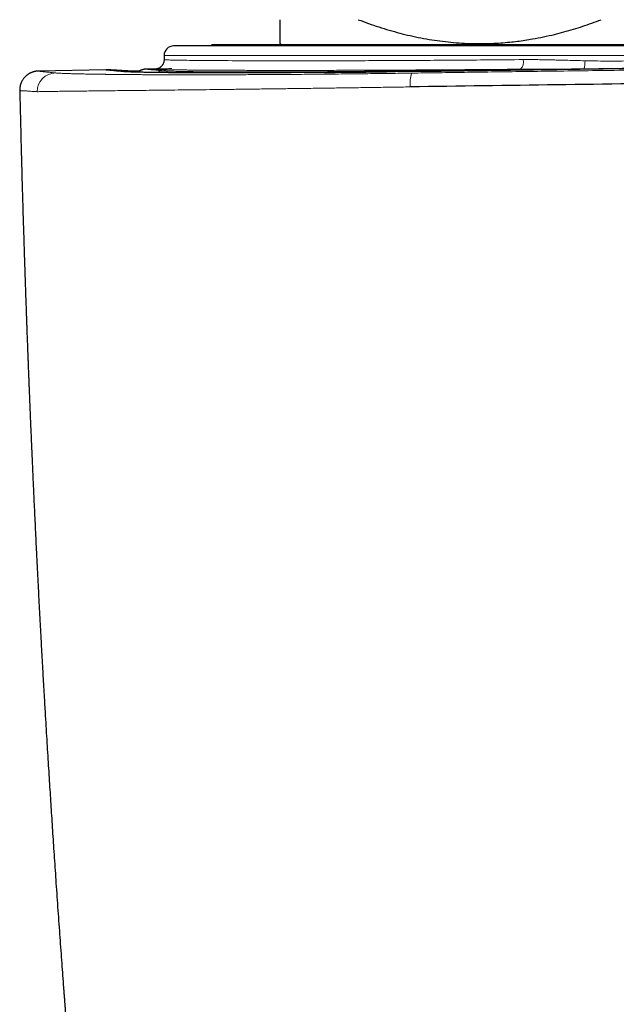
# Model space of a CAD drawing. Header units: millimetres. Extents: x 8 to 864, y 12 to 475.
# Tile 8 of 54: x 351 to 370, y 254 to 285. Entities that reach past the tile are written whole.
import ezdxf

# ---------------------------------------------------------------- set-up
doc = ezdxf.new("R2010")
doc.units = ezdxf.units.MM

msp = doc.modelspace()

# ---------------------------------------------------------------- linework, layer by layer
at = {"color": 7, "linetype": 'Continuous', "lineweight": 30}
for p, q in [((357.504, 283.735), (357.504, 283.685)), ((357.504, 283.735), (357.504, 283.685)), ((357.504, 283.735), (386.504, 283.735)), ((359.647, 283.758), (359.67, 283.735)), ((356.004, 283.385), (356.004, 283.255)), ((356.015, 283.255), (356.015, 283.255)), ((354.174, 282.936), (352.077, 282.897)), ((352.077, 282.898), (352.078, 282.898)), ((354.175, 282.937), (354.174, 282.937)), ((354.184, 282.937), (354.178, 282.937)), ((355.783, 282.966), (355.471, 282.96)), ((363.967, 282.888), (363.688, 282.884)), ((351.48, 282.283), (351.48, 282.283))]:
    msp.add_line(p, q, dxfattribs=at)
at = {"color": 8, "linetype": 'Continuous', "lineweight": 0}
for p, q in [((375.943, 283.385), (356.004, 283.385)), ((354.72, 282.881), (354.698, 282.881)), ((367.176, 282.956), (364.096, 282.912))]:
    msp.add_line(p, q, dxfattribs=at)
at = {"color": 7, "linetype": 'Continuous', "lineweight": 30, "flags": 128}
msp.add_lwpolyline([(359.283, 283.708), (359.404, 283.708), (359.59, 283.708), (359.784, 283.708), (359.986, 283.708), (360.197, 283.708), (360.416, 283.708), (360.643, 283.708), (360.878, 283.708), (361.121, 283.708), (361.371, 283.708), (361.629, 283.708), (361.894, 283.708), (362.166, 283.708), (362.445, 283.708), (362.73, 283.708), (363.022, 283.708), (363.32, 283.708), (363.624, 283.708), (363.934, 283.708), (364.25, 283.708), (364.571, 283.708), (364.897, 283.708), (365.228, 283.708), (365.564, 283.708), (365.905, 283.708), (366.249, 283.708), (366.598, 283.708), (366.951, 283.708), (367.307, 283.708), (367.666, 283.708), (368.029, 283.708), (368.394, 283.708), (368.762, 283.708), (369.132, 283.708), (369.505, 283.708), (369.879, 283.708), (370.254, 283.708)], dxfattribs=at)
at = {"color": 7, "linetype": 'Continuous', "lineweight": 30}
msp.add_arc((356.304, 283.385), 0.3, 90, 179.9962, dxfattribs=at)
at = {"color": 8, "linetype": 'Continuous', "lineweight": 0}
for centre, radius, start, end in [((366.931, 283.187), 0.337, 316.7841, 11.8649), ((368.177, 283.214), 1.021, 345.5878, 0.3455), ((352.62, 282.239), 0.599, 91.3091, 178.9391), ((354.757, 282.707), 0.198, 56.9636, 86.3041), ((355.995, 282.409), 0.495, 91.122, 116.6643), ((364.824, 282.494), 1.109, 162.2302, 184.8203), ((364.117, 282.884), 0.0349, 127.9235, 170.8396)]:
    msp.add_arc(centre, radius, start, end, dxfattribs=at)
at = {"color": 7, "linetype": 'Continuous', "lineweight": 30}
for points, knots in [([(359.647, 283.759), (359.647, 283.759), (359.647, 283.758), (359.647, 283.768), (359.647, 283.787), (359.647, 283.817), (359.647, 283.853), (359.647, 283.888), (359.647, 283.929), (359.647, 283.977), (359.647, 284.032), (359.647, 284.091), (359.647, 284.17), (359.647, 284.275), (359.647, 284.387), (359.647, 284.468), (359.647, 284.508)], [0, 0, 0, 0, 0.042269, 0.116817, 0.193966, 0.276913, 0.35993, 0.406179, 0.452429, 0.545014, 0.592247, 0.63948, 0.734024, 0.823663, 0.91336, 1, 1, 1, 1]), ([(362.091, 284.508), (362.198, 284.468), (362.412, 284.388), (362.735, 284.279), (363.061, 284.178), (363.388, 284.087), (363.72, 284.006), (364.055, 283.936), (364.395, 283.876), (364.736, 283.828), (365.077, 283.792), (365.4, 283.769), (365.704, 283.758), (365.988, 283.757), (366.272, 283.764), (366.556, 283.78), (366.825, 283.802), (367.078, 283.831), (367.316, 283.864), (367.589, 283.908), (367.899, 283.968), (368.228, 284.043), (368.539, 284.123), (368.833, 284.208), (369.125, 284.3), (369.415, 284.4), (369.607, 284.472), (369.703, 284.508)], [0, 0, 0, 0, 0.043431, 0.086882, 0.130338, 0.173784, 0.217209, 0.261443, 0.305707, 0.349979, 0.394238, 0.438468, 0.475099, 0.511748, 0.548404, 0.585054, 0.621685, 0.652545, 0.683409, 0.714269, 0.759559, 0.804849, 0.843868, 0.882901, 0.921941, 0.960978, 1, 1, 1, 1]), ([(372.004, 283.685), (371.884, 283.685), (371.643, 283.685), (371.283, 283.685), (370.923, 283.685), (370.564, 283.685), (370.232, 283.685), (369.926, 283.685), (369.645, 283.685), (369.364, 283.685), (369.078, 283.685), (368.74, 283.685), (368.351, 283.685), (367.919, 283.685), (367.49, 283.685), (367.064, 283.685), (366.642, 283.685), (366.284, 283.685), (365.989, 283.685), (365.755, 283.685), (365.523, 283.685), (365.292, 283.685), (365.064, 283.685), (364.838, 283.685), (364.585, 283.685), (364.307, 283.685), (364.005, 283.685), (363.707, 283.685), (363.425, 283.685), (363.16, 283.685), (362.912, 283.685), (362.667, 283.685), (362.425, 283.685), (362.188, 283.685), (361.94, 283.685), (361.683, 283.685), (361.417, 283.685), (361.157, 283.685), (360.89, 283.685), (360.618, 283.685), (360.343, 283.685), (360.075, 283.685), (359.816, 283.685), (359.565, 283.685), (359.323, 283.685), (359.088, 283.685), (358.882, 283.685), (358.702, 283.685), (358.547, 283.685), (358.397, 283.685), (358.252, 283.685), (358.111, 283.685), (357.968, 283.685), (357.823, 283.685), (357.677, 283.685), (357.537, 283.685), (357.419, 283.685), (357.319, 283.685), (357.236, 283.685), (357.157, 283.685), (357.081, 283.685), (357.009, 283.685), (356.94, 283.685), (356.874, 283.685), (356.807, 283.685), (356.739, 283.685), (356.672, 283.685), (356.61, 283.685), (356.555, 283.685), (356.498, 283.685), (356.443, 283.685), (356.392, 283.685), (356.353, 283.685), (356.325, 283.685), (356.307, 283.685), (356.305, 283.685), (356.304, 283.685)], [0, 0, 0, 0, 0.0146416, 0.0292596, 0.0438615, 0.0584551, 0.0730482, 0.0845189, 0.0959977, 0.1074885, 0.1191467, 0.1313448, 0.1494644, 0.1675588, 0.1856427, 0.2037308, 0.2218378, 0.2399783, 0.2502999, 0.2606069, 0.2709018, 0.2811874, 0.2914664, 0.3017414, 0.3120153, 0.3261446, 0.3402838, 0.3544398, 0.3686196, 0.3809177, 0.3931951, 0.4054565, 0.4177064, 0.4299493, 0.4421898, 0.4566191, 0.471059, 0.4855169, 0.5000001, 0.5164656, 0.532897, 0.549305, 0.5657006, 0.5820949, 0.5984989, 0.6149234, 0.6313794, 0.6434197, 0.6554407, 0.6674465, 0.6794415, 0.6914299, 0.703416, 0.7175454, 0.7316846, 0.7458406, 0.7600204, 0.7697287, 0.7794245, 0.78911, 0.7987873, 0.8084588, 0.8181267, 0.8277932, 0.8374605, 0.8496184, 0.8617857, 0.8739669, 0.8860158, 0.8975204, 0.9146129, 0.9316839, 0.9487458, 0.9658109, 0.9828915, 1, 1, 1, 1]), ([(363.966, 282.888), (365.898, 282.915), (369.761, 282.97), (375.561, 283.045), (381.364, 283.115), (387.17, 283.178), (392.979, 283.236), (398.791, 283.287), (404.605, 283.333), (410.188, 283.371), (415.54, 283.403), (420.66, 283.429), (425.782, 283.45), (430.699, 283.466), (435.412, 283.477), (439.739, 283.484), (443.146, 283.487), (445.307, 283.488), (446.257, 283.488), (446.641, 283.488), (446.783, 283.488), (446.827, 283.488), (446.871, 283.488), (446.916, 283.488), (446.96, 283.488), (447.121, 283.488), (447.414, 283.488), (447.854, 283.488), (448.338, 283.488), (448.867, 283.488), (449.435, 283.487), (450.044, 283.487), (450.692, 283.487), (451.383, 283.486), (452.106, 283.486), (452.859, 283.485), (453.641, 283.484), (454.462, 283.483), (455.323, 283.482), (456.217, 283.48), (457.144, 283.479), (458.103, 283.477), (459.101, 283.475), (460.143, 283.473), (461.231, 283.47), (462.366, 283.467), (463.54, 283.464), (464.753, 283.46), (466.006, 283.456), (467.298, 283.452), (468.629, 283.447), (469.999, 283.442), (471.409, 283.436), (472.858, 283.43), (474.347, 283.423), (475.874, 283.415), (477.441, 283.407), (479.062, 283.398), (480.738, 283.389), (482.469, 283.378), (484.034, 283.368), (485.426, 283.359), (486.587, 283.351), (487.398, 283.345), (487.853, 283.342), (487.995, 283.341), (488.138, 283.34), (488.281, 283.339), (488.425, 283.338), (489.182, 283.333), (490.54, 283.323), (492.486, 283.307), (494.393, 283.292), (496.262, 283.276), (498.081, 283.26), (499.852, 283.244), (501.576, 283.228), (503.262, 283.212), (504.921, 283.195), (506.554, 283.178), (508.16, 283.161), (509.728, 283.145), (511.256, 283.128), (512.746, 283.111), (514.198, 283.094), (515.611, 283.077), (516.986, 283.06), (518.322, 283.044), (519.619, 283.027), (520.878, 283.011), (522.099, 282.995), (523.281, 282.98), (524.461, 282.964), (525.636, 282.948), (526.803, 282.932), (527.924, 282.916), (528.999, 282.9), (529.699, 282.89), (530.042, 282.885)], [0, 0, 0, 0, 0.035002, 0.070004, 0.105006, 0.140008, 0.175009, 0.21001, 0.245011, 0.280011, 0.310811, 0.34161, 0.372409, 0.403207, 0.43031, 0.457412, 0.481261, 0.491755, 0.496372, 0.498403, 0.498669, 0.498935, 0.499201, 0.499467, 0.499733, 0.5, 0.502377, 0.505021, 0.507931, 0.511107, 0.51455, 0.51819, 0.522087, 0.526241, 0.530652, 0.535118, 0.53982, 0.544757, 0.54993, 0.555338, 0.56088, 0.566649, 0.572645, 0.578868, 0.585453, 0.592275, 0.599333, 0.606628, 0.614159, 0.621928, 0.629933, 0.638174, 0.646653, 0.655368, 0.66432, 0.673508, 0.682933, 0.692595, 0.702761, 0.713176, 0.723841, 0.731016, 0.7383, 0.7448, 0.745657, 0.746516, 0.747376, 0.748238, 0.749101, 0.749966, 0.761909, 0.773622, 0.785105, 0.796358, 0.80738, 0.817982, 0.828362, 0.83852, 0.848455, 0.858365, 0.868044, 0.877491, 0.886707, 0.895692, 0.904446, 0.912969, 0.92126, 0.929321, 0.93715, 0.944748, 0.952115, 0.959251, 0.966156, 0.973484, 0.980532, 0.987301, 0.99379, 1, 1, 1, 1]), ([(530.038, 282.882), (529.956, 282.883), (529.796, 282.885), (529.562, 282.889), (529.339, 282.892), (529.127, 282.895), (528.926, 282.898), (528.737, 282.901), (528.563, 282.903), (528.405, 282.905), (528.261, 282.907), (528.127, 282.909), (528.002, 282.911), (527.886, 282.913), (527.742, 282.915), (527.566, 282.917), (527.354, 282.92), (527.14, 282.923), (526.923, 282.926), (526.613, 282.931), (526.21, 282.936), (525.715, 282.943), (525.219, 282.95), (524.298, 282.963), (522.953, 282.981), (520.717, 283.01), (518.018, 283.044), (514.966, 283.081), (512.026, 283.116), (509.199, 283.147), (506.371, 283.177), (503.523, 283.206), (500.655, 283.234), (497.768, 283.26), (494.88, 283.285), (491.991, 283.308), (489.101, 283.33), (486.211, 283.351), (483.321, 283.37), (480.43, 283.388), (477.539, 283.404), (474.648, 283.418), (471.756, 283.432), (468.864, 283.443), (465.971, 283.454), (462.982, 283.463), (459.896, 283.471), (456.714, 283.477), (453.532, 283.482), (450.349, 283.484), (447.265, 283.485), (444.28, 283.485), (441.393, 283.483), (438.506, 283.479), (435.619, 283.474), (432.75, 283.468), (429.897, 283.46), (427.063, 283.451), (424.228, 283.44), (421.375, 283.428), (418.502, 283.415), (415.611, 283.4), (412.72, 283.383), (409.829, 283.365), (406.939, 283.346), (404.049, 283.325), (401.16, 283.303), (398.271, 283.279), (395.383, 283.254), (392.496, 283.227), (389.609, 283.199), (386.723, 283.169), (383.837, 283.138), (380.927, 283.105), (377.992, 283.071), (375.032, 283.034), (372.408, 283.001), (370.12, 282.97), (368.714, 282.951), (367.858, 282.939), (367.557, 282.935), (367.328, 282.932), (367.17, 282.93), (367.077, 282.929), (366.983, 282.927), (366.884, 282.926), (366.777, 282.924), (366.659, 282.923), (366.529, 282.921), (366.388, 282.919), (366.236, 282.917), (366.073, 282.914), (365.899, 282.912), (365.713, 282.909), (365.516, 282.907), (365.315, 282.904), (365.109, 282.901), (364.899, 282.898), (364.68, 282.895), (364.452, 282.891), (364.214, 282.888), (364.053, 282.886), (363.97, 282.884)], [0, 0, 0, 0, 0.001483, 0.002899, 0.004246, 0.005525, 0.006737, 0.00788, 0.008956, 0.009882, 0.010751, 0.011563, 0.012318, 0.013016, 0.013657, 0.014928, 0.016208, 0.017502, 0.018809, 0.020129, 0.023116, 0.02611, 0.029103, 0.032097, 0.042788, 0.053479, 0.07257, 0.091662, 0.108708, 0.125754, 0.142799, 0.159845, 0.177239, 0.194633, 0.212026, 0.22942, 0.246814, 0.264208, 0.281601, 0.298995, 0.316389, 0.333782, 0.351176, 0.36857, 0.385964, 0.403357, 0.422491, 0.441624, 0.460757, 0.47989, 0.499023, 0.516379, 0.533735, 0.55109, 0.568446, 0.585802, 0.602848, 0.619894, 0.63694, 0.653986, 0.67138, 0.688773, 0.706167, 0.723561, 0.740955, 0.758348, 0.775742, 0.793136, 0.81053, 0.827924, 0.845317, 0.862711, 0.880105, 0.897499, 0.915356, 0.933214, 0.951072, 0.962858, 0.974644, 0.976541, 0.978362, 0.980107, 0.980678, 0.98124, 0.981794, 0.982375, 0.983023, 0.983739, 0.984522, 0.985373, 0.986291, 0.987277, 0.988329, 0.98945, 0.990637, 0.991892, 0.993102, 0.994368, 0.995691, 0.997071, 0.998507, 1, 1, 1, 1]), ([(356.005, 283.255), (356.004, 283.24), (356.003, 283.211), (355.993, 283.17), (355.98, 283.135), (355.965, 283.104), (355.949, 283.08), (355.932, 283.058), (355.913, 283.039), (355.894, 283.022), (355.879, 283.01), (355.861, 282.998), (355.839, 282.986), (355.817, 282.977), (355.802, 282.971), (355.794, 282.969), (355.79, 282.968), (355.786, 282.967), (355.782, 282.965), (355.777, 282.964), (355.773, 282.963), (355.769, 282.962), (355.765, 282.962), (355.763, 282.961), (355.762, 282.961), (355.762, 282.961), (355.762, 282.961)], [0, 0, 0, 0, 0.047614, 0.092275, 0.133139, 0.169556, 0.201083, 0.227549, 0.261704, 0.290806, 0.315168, 0.336311, 0.385805, 0.425693, 0.456496, 0.474174, 0.493733, 0.51953, 0.551624, 0.600837, 0.660051, 0.729295, 0.805328, 0.884759, 0.993932, 1, 1, 1, 1]), ([(352.077, 282.898), (352.069, 282.897), (352.053, 282.897), (352.03, 282.895), (352.007, 282.893), (351.985, 282.89), (351.964, 282.886), (351.944, 282.882), (351.925, 282.877), (351.907, 282.872), (351.89, 282.866), (351.874, 282.861), (351.859, 282.855), (351.846, 282.85), (351.834, 282.845), (351.825, 282.841), (351.813, 282.835), (351.798, 282.827), (351.779, 282.817), (351.758, 282.804), (351.736, 282.789), (351.714, 282.774), (351.695, 282.758), (351.675, 282.742), (351.654, 282.721), (351.629, 282.695), (351.601, 282.662), (351.573, 282.622), (351.547, 282.578), (351.524, 282.529), (351.504, 282.475), (351.489, 282.414), (351.479, 282.35), (351.479, 282.305), (351.479, 282.283)], [0, 0, 0, 0, 0.0753539, 0.1458859, 0.2115939, 0.2724767, 0.3285336, 0.3797653, 0.4261742, 0.4677648, 0.5045455, 0.5365299, 0.5637412, 0.5862195, 0.6000167, 0.6112509, 0.6204365, 0.6329322, 0.6465958, 0.6634474, 0.6804006, 0.696238, 0.7109793, 0.7246548, 0.7399573, 0.7594134, 0.7830153, 0.8106849, 0.8367349, 0.8653399, 0.8962821, 0.9292786, 0.9639841, 1, 1, 1, 1]), ([(354.778, 282.904), (354.766, 282.904), (354.742, 282.906), (354.708, 282.908), (354.676, 282.91), (354.646, 282.912), (354.618, 282.914), (354.592, 282.915), (354.568, 282.917), (354.547, 282.918), (354.527, 282.919), (354.508, 282.92), (354.491, 282.922), (354.474, 282.922), (354.459, 282.923), (354.445, 282.924), (354.432, 282.925), (354.421, 282.926), (354.41, 282.926), (354.4, 282.927), (354.391, 282.927), (354.382, 282.928), (354.373, 282.928), (354.363, 282.929), (354.353, 282.93), (354.342, 282.93), (354.331, 282.931), (354.32, 282.931), (354.308, 282.932), (354.297, 282.933), (354.285, 282.933), (354.274, 282.934), (354.262, 282.934), (354.251, 282.935), (354.239, 282.935), (354.228, 282.936), (354.218, 282.936), (354.207, 282.937), (354.198, 282.937), (354.191, 282.937), (354.188, 282.937), (354.188, 282.937)], [0, 0, 0, 0, 0.038237, 0.075244, 0.111024, 0.145578, 0.178908, 0.211014, 0.240166, 0.268233, 0.295216, 0.321114, 0.345929, 0.369662, 0.392313, 0.413883, 0.434372, 0.453781, 0.471792, 0.488762, 0.504691, 0.519579, 0.535741, 0.553283, 0.572206, 0.592508, 0.614189, 0.63725, 0.660256, 0.684488, 0.709945, 0.736627, 0.764535, 0.793667, 0.824024, 0.855607, 0.888414, 0.922446, 0.957063, 0.992862, 1, 1, 1, 1]), ([(356.547, 282.844), (356.547, 282.844), (356.483, 282.844), (356.365, 282.845), (356.194, 282.846), (356.036, 282.848), (355.886, 282.85), (355.744, 282.851), (355.607, 282.853), (355.476, 282.855), (355.352, 282.858), (355.237, 282.86), (355.133, 282.863), (355.041, 282.865), (354.961, 282.868), (354.893, 282.871), (354.837, 282.873), (354.789, 282.876), (354.75, 282.878), (354.73, 282.88), (354.72, 282.881)], [0, 0, 0, 0, 0.00001, 0.06215, 0.120647, 0.179085, 0.237533, 0.296063, 0.354742, 0.417221, 0.479971, 0.542741, 0.605193, 0.66699, 0.727789, 0.783914, 0.838907, 0.893054, 0.946652, 1, 1, 1, 1]), ([(355.214, 282.891), (355.204, 282.891), (355.161, 282.892), (355.094, 282.893), (355.016, 282.895), (354.949, 282.897), (354.892, 282.899), (354.843, 282.9), (354.802, 282.902), (354.78, 282.904), (354.77, 282.904)], [0, 0, 0, 0, 0.044941, 0.191359, 0.336446, 0.471605, 0.605137, 0.737435, 0.868917, 1, 1, 1, 1]), ([(355.469, 282.961), (355.461, 282.96), (355.446, 282.96), (355.424, 282.958), (355.403, 282.956), (355.382, 282.953), (355.363, 282.949), (355.345, 282.945), (355.328, 282.94), (355.312, 282.935), (355.297, 282.93), (355.284, 282.925), (355.272, 282.92), (355.262, 282.915), (355.253, 282.911), (355.241, 282.906), (355.228, 282.899), (355.21, 282.888), (355.19, 282.876), (355.176, 282.866), (355.171, 282.862)], [0, 0, 0, 0, 0.124096, 0.239172, 0.345224, 0.44225, 0.530249, 0.609224, 0.679179, 0.740128, 0.792089, 0.835103, 0.864163, 0.88714, 0.904342, 0.915813, 0.931836, 0.952534, 0.979399, 1, 1, 1, 1]), ([(355.469, 282.961), (355.469, 282.961), (355.469, 282.961), (355.47, 282.961), (355.471, 282.961)], [0, 0, 0, 0, 0.738244, 1, 1, 1, 1]), ([(361.036, 282.854), (360.956, 282.854), (360.779, 282.852), (360.503, 282.85), (360.209, 282.848), (359.913, 282.846), (359.624, 282.845), (359.339, 282.843), (359.061, 282.842), (358.795, 282.841), (358.54, 282.841), (358.296, 282.84), (358.059, 282.84), (357.829, 282.84), (357.601, 282.84), (357.376, 282.84), (357.156, 282.841), (356.944, 282.842), (356.74, 282.843), (356.611, 282.843), (356.547, 282.844)], [0, 0, 0, 0, 0.04412, 0.098124, 0.155382, 0.212667, 0.26999, 0.327346, 0.384729, 0.442132, 0.496269, 0.550419, 0.604591, 0.658795, 0.713038, 0.770543, 0.827996, 0.885398, 0.942739, 1, 1, 1, 1]), ([(361.035, 282.854), (361.069, 282.854), (361.205, 282.856), (361.448, 282.858), (361.764, 282.861), (362.083, 282.864), (362.4, 282.868), (362.699, 282.871), (362.89, 282.873), (362.979, 282.874)], [0, 0, 0, 0, 0.054125, 0.218647, 0.383163, 0.547691, 0.712254, 0.867473, 1, 1, 1, 1]), ([(363.688, 282.884), (363.669, 282.884), (363.54, 282.882), (363.303, 282.879), (363.086, 282.876), (362.979, 282.875)], [0, 0, 0, 0, 0.076468, 0.544213, 1, 1, 1, 1]), ([(530.289, 282.399), (528.669, 282.422), (525.429, 282.468), (520.566, 282.532), (515.7, 282.593), (510.832, 282.649), (505.962, 282.701), (501.183, 282.748), (496.494, 282.79), (491.897, 282.828), (487.299, 282.862), (482.699, 282.892), (478.098, 282.919), (473.496, 282.942), (468.894, 282.961), (464.291, 282.977), (459.687, 282.989), (455.11, 282.997), (450.561, 283.002), (446.038, 283.003), (441.516, 283), (436.967, 282.994), (432.39, 282.984), (427.786, 282.971), (423.183, 282.954), (418.581, 282.933), (414.007, 282.909), (409.461, 282.881), (404.944, 282.85), (400.428, 282.815), (395.883, 282.777), (391.309, 282.735), (386.705, 282.688), (382.104, 282.638), (377.504, 282.585), (372.906, 282.527), (368.311, 282.466), (365.25, 282.423), (363.719, 282.401)], [0, 0, 0, 0, 0.0292677, 0.0585355, 0.0878036, 0.1170719, 0.1463404, 0.1756091, 0.2032055, 0.230802, 0.2583986, 0.2859954, 0.3135923, 0.3411894, 0.3687865, 0.3963837, 0.423981, 0.4515783, 0.4786829, 0.5057876, 0.5328922, 0.5599969, 0.5875944, 0.6151918, 0.6427893, 0.6703867, 0.697984, 0.7250885, 0.7521929, 0.7792972, 0.8064015, 0.8340588, 0.8617159, 0.889373, 0.9170299, 0.9446868, 0.9723434, 1, 1, 1, 1]), ([(351.48, 282.283), (351.481, 282.223), (351.486, 282.022), (351.494, 281.684), (351.504, 281.272), (351.514, 280.872), (351.524, 280.485), (351.534, 280.111), (351.543, 279.751), (351.553, 279.401), (351.563, 279.06), (351.572, 278.728), (351.582, 278.405), (351.591, 278.094), (351.601, 277.793), (351.61, 277.504), (351.618, 277.226), (351.627, 276.969), (351.635, 276.731), (351.642, 276.512), (351.649, 276.302), (351.656, 276.101), (351.662, 275.91), (351.669, 275.729), (351.675, 275.558), (351.68, 275.395), (351.686, 275.24), (351.691, 275.093), (351.696, 274.954), (351.701, 274.824), (351.705, 274.703), (351.709, 274.592), (351.713, 274.489), (351.717, 274.396), (351.72, 274.311), (351.723, 274.233), (351.725, 274.162), (351.728, 274.099), (351.73, 274.044), (351.732, 273.996), (351.733, 273.956), (351.735, 273.914), (351.737, 273.867), (351.739, 273.811), (351.741, 273.747), (351.744, 273.675), (351.747, 273.593), (351.751, 273.502), (351.754, 273.402), (351.759, 273.294), (351.763, 273.177), (351.768, 273.051), (351.774, 272.916), (351.779, 272.772), (351.786, 272.621), (351.792, 272.462), (351.799, 272.296), (351.806, 272.121), (351.814, 271.936), (351.822, 271.742), (351.831, 271.537), (351.84, 271.324), (351.849, 271.102), (351.859, 270.873), (351.87, 270.637), (351.881, 270.394), (351.892, 270.142), (351.904, 269.864), (351.918, 269.559), (351.934, 269.226), (351.95, 268.881), (351.967, 268.526), (351.985, 268.166), (352.005, 267.745), (352.029, 267.269), (352.056, 266.739), (352.083, 266.22), (352.11, 265.711), (352.137, 265.216), (352.163, 264.734), (352.189, 264.266), (352.215, 263.808), (352.241, 263.356), (352.267, 262.913), (352.293, 262.477), (352.318, 262.051), (352.344, 261.637), (352.368, 261.232), (352.393, 260.839), (352.417, 260.462), (352.44, 260.096), (352.463, 259.736), (352.487, 259.37), (352.511, 258.996), (352.537, 258.616), (352.562, 258.229), (352.589, 257.836), (352.617, 257.429), (352.646, 257.009), (352.676, 256.583), (352.706, 256.159), (352.736, 255.74), (352.766, 255.328), (352.795, 254.929), (352.824, 254.544), (352.845, 254.255), (352.86, 254.054), (352.869, 253.939), (352.878, 253.824), (352.886, 253.713), (352.895, 253.596), (352.904, 253.479), (352.913, 253.362), (352.921, 253.254), (352.929, 253.157), (352.935, 253.071), (352.941, 252.994), (352.947, 252.922), (352.953, 252.849), (352.959, 252.766), (352.966, 252.674), (352.974, 252.571), (352.983, 252.459), (352.992, 252.34), (353.002, 252.215), (353.012, 252.083), (353.023, 251.943), (353.035, 251.794), (353.048, 251.636), (353.061, 251.467), (353.076, 251.287), (353.091, 251.099), (353.107, 250.902), (353.14, 250.497), (353.187, 249.918), (353.25, 249.168), (353.296, 248.63), (353.327, 248.272), (353.342, 248.094), (353.357, 247.917), (353.372, 247.742), (353.387, 247.573), (353.401, 247.413), (353.414, 247.263), (353.426, 247.128), (353.437, 247.008), (353.446, 246.9), (353.455, 246.801), (353.462, 246.72), (353.468, 246.656), (353.472, 246.608), (353.476, 246.565), (353.48, 246.524), (353.483, 246.482), (353.488, 246.434), (353.493, 246.376), (353.499, 246.31), (353.506, 246.234), (353.513, 246.15), (353.521, 246.058), (353.53, 245.958), (353.54, 245.848), (353.552, 245.723), (353.564, 245.583), (353.578, 245.435), (353.591, 245.289), (353.604, 245.147), (353.617, 245.01), (353.631, 244.855), (353.647, 244.683), (353.664, 244.497), (353.681, 244.321), (353.696, 244.154), (353.711, 243.997), (353.725, 243.85), (353.743, 243.656), (353.766, 243.413), (353.787, 243.185), (353.803, 243.026), (353.811, 242.935), (353.82, 242.844), (353.829, 242.754), (353.837, 242.67), (353.842, 242.614), (353.845, 242.588), (353.845, 242.586)], [0, 0, 0, 0, 0.004606, 0.015452, 0.026007, 0.036271, 0.046245, 0.055759, 0.064993, 0.073947, 0.082622, 0.091186, 0.099459, 0.107442, 0.115135, 0.122537, 0.129649, 0.136471, 0.142304, 0.147908, 0.153282, 0.158425, 0.163339, 0.167941, 0.172322, 0.176481, 0.180419, 0.184201, 0.187753, 0.191076, 0.194169, 0.197034, 0.199623, 0.201998, 0.204179, 0.206167, 0.207966, 0.209571, 0.210984, 0.212204, 0.213231, 0.21407, 0.215373, 0.216809, 0.218379, 0.220246, 0.222334, 0.224644, 0.227176, 0.22993, 0.232906, 0.236103, 0.239522, 0.243162, 0.247024, 0.251033, 0.255256, 0.259692, 0.264343, 0.269297, 0.274473, 0.27987, 0.285489, 0.291329, 0.29728, 0.303445, 0.309823, 0.316415, 0.324541, 0.332969, 0.3417, 0.350732, 0.359938, 0.369036, 0.382707, 0.396107, 0.409235, 0.422093, 0.434679, 0.446777, 0.458614, 0.47019, 0.481505, 0.492783, 0.503789, 0.514523, 0.524987, 0.535179, 0.545101, 0.554751, 0.56368, 0.572731, 0.581946, 0.591326, 0.600871, 0.610581, 0.620456, 0.630496, 0.641192, 0.651951, 0.662565, 0.673032, 0.68335, 0.693519, 0.702952, 0.712253, 0.71515, 0.718033, 0.720903, 0.723731, 0.72641, 0.7296, 0.732533, 0.735211, 0.737632, 0.739798, 0.741707, 0.743361, 0.745174, 0.74723, 0.749537, 0.752092, 0.754885, 0.757913, 0.760983, 0.764263, 0.767751, 0.771448, 0.775355, 0.7796, 0.784068, 0.788758, 0.793671, 0.79879, 0.818995, 0.836908, 0.854702, 0.859132, 0.863554, 0.867969, 0.872367, 0.876581, 0.880549, 0.88427, 0.887745, 0.890598, 0.89326, 0.895732, 0.898001, 0.899295, 0.900483, 0.901563, 0.902537, 0.903498, 0.9047, 0.906124, 0.907772, 0.909642, 0.911735, 0.914008, 0.916496, 0.919199, 0.922117, 0.925846, 0.929556, 0.933164, 0.936668, 0.940069, 0.943367, 0.948215, 0.952822, 0.957186, 0.96131, 0.965191, 0.968831, 0.972233, 0.979594, 0.986869, 0.989137, 0.991396, 0.993648, 0.99589, 0.998069, 0.999861, 1, 1, 1, 1])]:
    msp.add_open_spline(points, degree=3, knots=knots, dxfattribs=at)
at = {"color": 8, "linetype": 'Continuous', "lineweight": 0}
for points, knots in [([(530.24, 282.83), (528.304, 282.858), (524.432, 282.912), (518.619, 282.986), (512.802, 283.055), (506.983, 283.118), (501.16, 283.175), (495.335, 283.227), (489.507, 283.272), (483.911, 283.31), (478.546, 283.341), (473.413, 283.367), (468.279, 283.388), (463.35, 283.404), (458.625, 283.415), (454.287, 283.422), (450.871, 283.425), (448.706, 283.426), (447.753, 283.426), (447.368, 283.426), (447.226, 283.426), (447.181, 283.426), (447.137, 283.426), (447.093, 283.426), (447.048, 283.426), (446.887, 283.426), (446.597, 283.426), (446.165, 283.426), (445.696, 283.426), (445.189, 283.426), (444.646, 283.426), (444.077, 283.425), (443.484, 283.425), (442.869, 283.425), (442.221, 283.424), (441.539, 283.424), (440.795, 283.423), (439.986, 283.422), (439.108, 283.421), (438.189, 283.42), (437.228, 283.418), (436.227, 283.416), (435.184, 283.414), (434.099, 283.412), (432.994, 283.41), (431.868, 283.407), (430.723, 283.404), (429.54, 283.4), (428.321, 283.397), (427.064, 283.392), (425.796, 283.388), (424.518, 283.383), (423.23, 283.378), (421.91, 283.373), (420.557, 283.367), (419.17, 283.36), (417.751, 283.353), (416.299, 283.346), (414.813, 283.338), (413.295, 283.329), (411.69, 283.32), (409.996, 283.31), (408.285, 283.298), (407.085, 283.29), (406.409, 283.286), (406.196, 283.284), (405.983, 283.283), (405.769, 283.281), (405.555, 283.28), (404.713, 283.274), (403.259, 283.263), (401.209, 283.247), (399.206, 283.231), (397.249, 283.215), (395.349, 283.198), (393.506, 283.182), (391.719, 283.165), (389.977, 283.148), (388.269, 283.131), (386.595, 283.114), (384.955, 283.097), (383.363, 283.08), (381.816, 283.063), (380.317, 283.046), (378.863, 283.029), (377.456, 283.012), (376.096, 282.996), (374.782, 282.98), (373.514, 282.964), (372.293, 282.948), (371.118, 282.933), (369.989, 282.918), (368.936, 282.904), (367.954, 282.891), (367.041, 282.879), (366.168, 282.867), (365.333, 282.855), (364.537, 282.844), (364.02, 282.836), (363.768, 282.833)], [0, 0, 0, 0, 0.034999, 0.069998, 0.104998, 0.139997, 0.174997, 0.209997, 0.244997, 0.279997, 0.310798, 0.341598, 0.372398, 0.403199, 0.430303, 0.457407, 0.481259, 0.491754, 0.496371, 0.498403, 0.498669, 0.498935, 0.499201, 0.499467, 0.499733, 0.5, 0.502366, 0.504956, 0.50777, 0.510807, 0.514068, 0.517552, 0.521042, 0.524731, 0.528619, 0.532705, 0.536991, 0.542008, 0.547273, 0.552785, 0.558545, 0.564553, 0.570808, 0.57731, 0.584061, 0.590705, 0.597573, 0.604664, 0.611979, 0.619518, 0.62728, 0.634803, 0.642526, 0.650446, 0.658566, 0.666885, 0.675402, 0.684118, 0.693032, 0.702146, 0.711458, 0.721931, 0.732644, 0.742271, 0.743546, 0.744823, 0.746104, 0.747388, 0.748675, 0.749966, 0.762554, 0.774865, 0.786899, 0.798655, 0.810135, 0.82114, 0.831878, 0.842348, 0.852551, 0.862687, 0.872544, 0.882124, 0.891424, 0.900447, 0.909191, 0.917657, 0.925845, 0.933754, 0.941385, 0.948738, 0.955812, 0.962608, 0.969126, 0.974857, 0.980353, 0.985615, 0.990644, 0.995439, 1, 1, 1, 1]), ([(367.26, 283.256), (366.903, 283.253), (366.18, 283.246), (365.12, 283.238), (364.069, 283.231), (363.041, 283.226), (362.042, 283.222), (361.083, 283.219), (360.173, 283.218), (359.552, 283.219), (359.171, 283.219), (358.999, 283.22), (358.825, 283.22), (358.652, 283.221), (358.479, 283.221), (358.306, 283.222), (358.028, 283.223), (357.657, 283.226), (357.238, 283.229), (356.867, 283.232), (356.553, 283.236), (356.294, 283.241), (356.11, 283.246), (356.012, 283.251), (356.014, 283.254), (356.015, 283.255)], [0, 0, 0, 0, 0.055657, 0.112642, 0.170955, 0.230595, 0.291564, 0.35386, 0.417485, 0.482437, 0.496385, 0.510779, 0.525621, 0.54091, 0.556647, 0.57283, 0.589461, 0.637497, 0.688914, 0.738592, 0.791065, 0.846331, 0.904392, 0.965247, 1, 1, 1, 1]), ([(369.198, 283.221), (369.096, 283.223), (368.891, 283.229), (368.654, 283.235), (368.488, 283.239), (368.393, 283.242), (368.296, 283.244), (368.194, 283.247), (368.061, 283.25), (367.903, 283.253), (367.726, 283.255), (367.561, 283.257), (367.407, 283.257), (367.308, 283.256), (367.26, 283.256)], [0, 0, 0, 0, 0.156827, 0.313649, 0.362935, 0.412221, 0.461507, 0.512687, 0.569611, 0.666888, 0.758563, 0.844638, 0.925116, 1, 1, 1, 1]), ([(371.922, 283.258), (371.791, 283.251), (371.531, 283.239), (371.14, 283.226), (370.75, 283.217), (370.36, 283.212), (369.971, 283.21), (369.584, 283.213), (369.327, 283.218), (369.198, 283.221)], [0, 0, 0, 0, 0.14292, 0.285795, 0.428638, 0.571465, 0.714291, 0.857131, 1, 1, 1, 1]), ([(352.606, 282.838), (352.569, 282.842), (352.494, 282.849), (352.398, 282.858), (352.313, 282.867), (352.241, 282.874), (352.181, 282.88), (352.134, 282.886), (352.1, 282.89), (352.078, 282.893), (352.067, 282.896), (352.066, 282.897), (352.074, 282.897), (352.077, 282.898)], [0, 0, 0, 0, 0.095193, 0.190289, 0.285298, 0.380232, 0.475103, 0.56992, 0.659282, 0.748616, 0.837933, 0.927242, 1, 1, 1, 1]), ([(363.768, 282.833), (363.652, 282.831), (363.42, 282.828), (363.075, 282.823), (362.731, 282.819), (362.39, 282.815), (362.052, 282.811), (361.716, 282.807), (361.373, 282.804), (361.022, 282.8), (360.664, 282.797), (360.311, 282.794), (359.962, 282.792), (359.629, 282.79), (359.31, 282.788), (359.007, 282.786), (358.708, 282.785), (358.415, 282.783), (358.126, 282.782), (357.843, 282.782), (357.635, 282.781), (357.498, 282.781), (357.442, 282.781), (357.397, 282.781), (357.363, 282.781), (357.329, 282.781), (357.293, 282.781), (357.233, 282.781), (357.147, 282.78), (357.038, 282.78), (356.927, 282.78), (356.814, 282.78), (356.695, 282.78), (356.568, 282.781), (356.433, 282.781), (356.289, 282.781), (356.14, 282.781), (355.987, 282.782), (355.83, 282.782), (355.673, 282.783), (355.517, 282.784), (355.361, 282.784), (355.203, 282.785), (355.045, 282.786), (354.89, 282.788), (354.737, 282.789), (354.589, 282.79), (354.459, 282.791), (354.346, 282.793), (354.275, 282.793), (354.229, 282.794), (354.208, 282.794), (354.187, 282.794), (354.165, 282.795), (354.144, 282.795), (354.125, 282.795), (354.069, 282.796), (353.979, 282.797), (353.855, 282.799), (353.719, 282.801), (353.574, 282.804), (353.423, 282.807), (353.284, 282.81), (353.157, 282.813), (353.041, 282.817), (352.938, 282.82), (352.849, 282.824), (352.772, 282.827), (352.705, 282.831), (352.649, 282.834), (352.62, 282.837), (352.606, 282.838)], [0, 0, 0, 0, 0.020155, 0.040269, 0.060348, 0.080397, 0.100421, 0.120424, 0.14041, 0.162379, 0.184336, 0.206285, 0.22823, 0.250175, 0.270126, 0.29008, 0.310041, 0.330009, 0.349987, 0.369976, 0.389977, 0.394908, 0.39984, 0.402312, 0.404794, 0.40736, 0.410011, 0.412747, 0.420708, 0.429312, 0.437536, 0.446274, 0.455526, 0.465293, 0.476419, 0.488149, 0.500483, 0.513411, 0.526921, 0.541012, 0.55483, 0.569163, 0.584013, 0.59938, 0.615263, 0.630555, 0.646298, 0.662493, 0.673431, 0.684566, 0.687093, 0.68963, 0.692177, 0.694734, 0.697301, 0.699877, 0.701631, 0.717725, 0.733818, 0.749912, 0.77319, 0.796474, 0.819766, 0.843069, 0.866385, 0.889717, 0.911732, 0.933766, 0.95582, 0.977897, 1, 1, 1, 1]), ([(354.174, 282.937), (354.173, 282.937), (354.166, 282.937), (354.164, 282.936), (354.169, 282.934), (354.185, 282.932), (354.212, 282.929), (354.25, 282.924), (354.299, 282.919), (354.358, 282.913), (354.427, 282.907), (354.507, 282.899), (354.596, 282.891), (354.664, 282.885), (354.698, 282.881)], [0, 0, 0, 0, 0.0146866, 0.1046903, 0.1946962, 0.2847144, 0.3747544, 0.4648262, 0.5549395, 0.6451038, 0.7337172, 0.8223984, 0.9111563, 1, 1, 1, 1]), ([(354.698, 282.881), (354.711, 282.88), (354.737, 282.878), (354.788, 282.875), (354.848, 282.872), (354.919, 282.869), (354.999, 282.866), (355.087, 282.864), (355.183, 282.861), (355.285, 282.859), (355.396, 282.857), (355.515, 282.855), (355.644, 282.853), (355.785, 282.851), (355.938, 282.849), (356.1, 282.847), (356.271, 282.846), (356.451, 282.844), (356.595, 282.843), (356.694, 282.843), (356.742, 282.843), (356.783, 282.842), (356.823, 282.842), (356.879, 282.842), (356.95, 282.842), (357.047, 282.841), (357.156, 282.841), (357.279, 282.841), (357.41, 282.84), (357.548, 282.84), (357.693, 282.84), (357.848, 282.84), (358.012, 282.84), (358.185, 282.84), (358.367, 282.84), (358.557, 282.841), (358.757, 282.841), (358.95, 282.842), (359.132, 282.842), (359.302, 282.843), (359.498, 282.844), (359.652, 282.845), (359.76, 282.845), (359.799, 282.845), (359.839, 282.846), (359.876, 282.846), (360.001, 282.847), (360.215, 282.848), (360.521, 282.85), (360.794, 282.852), (360.966, 282.854), (361.035, 282.854)], [0, 0, 0, 0, 0.029739, 0.059444, 0.089118, 0.118764, 0.148385, 0.177984, 0.205873, 0.233746, 0.261605, 0.289452, 0.317289, 0.346805, 0.376315, 0.405823, 0.435332, 0.464846, 0.494369, 0.503101, 0.510134, 0.515892, 0.521795, 0.527841, 0.540139, 0.552994, 0.569028, 0.585856, 0.603481, 0.621378, 0.640034, 0.65943, 0.679562, 0.700429, 0.721638, 0.743557, 0.766183, 0.789519, 0.807405, 0.825686, 0.844362, 0.869619, 0.873651, 0.8777, 0.881765, 0.885848, 0.889225, 0.919912, 0.95059, 0.98016, 1, 1, 1, 1]), ([(355.985, 282.905), (355.949, 282.908), (355.876, 282.915), (355.782, 282.924), (355.699, 282.931), (355.628, 282.938), (355.57, 282.944), (355.524, 282.949), (355.491, 282.953), (355.469, 282.956), (355.458, 282.959), (355.457, 282.96), (355.465, 282.96), (355.469, 282.961)], [0, 0, 0, 0, 0.09414, 0.188278, 0.282414, 0.376549, 0.470685, 0.564823, 0.653584, 0.742348, 0.831116, 0.919889, 1, 1, 1, 1]), ([(356.249, 282.975), (356.217, 282.974), (356.146, 282.973), (356.051, 282.97), (355.963, 282.968), (355.887, 282.966), (355.825, 282.964), (355.777, 282.962), (355.742, 282.959), (355.719, 282.957), (355.709, 282.955), (355.711, 282.953), (355.725, 282.951), (355.752, 282.949), (355.794, 282.947), (355.849, 282.945), (355.917, 282.943), (355.999, 282.941), (356.092, 282.939), (356.195, 282.937), (356.307, 282.936), (356.431, 282.934), (356.565, 282.932), (356.714, 282.931), (356.878, 282.929), (357.056, 282.928), (357.247, 282.926), (357.45, 282.925), (357.665, 282.924), (357.886, 282.923), (358.115, 282.922), (358.349, 282.921), (358.593, 282.92), (358.847, 282.92), (359.116, 282.919), (359.401, 282.919), (359.701, 282.919), (360.012, 282.919), (360.332, 282.919), (360.662, 282.919), (360.994, 282.92), (361.328, 282.92), (361.663, 282.921), (362.006, 282.922), (362.355, 282.924), (362.719, 282.925), (363.097, 282.927), (363.49, 282.929), (363.889, 282.931), (364.296, 282.933), (364.709, 282.936), (365.119, 282.939), (365.528, 282.942), (365.933, 282.945), (366.343, 282.948), (366.757, 282.952), (367.036, 282.955), (367.176, 282.956)], [0, 0, 0, 0, 0.01555, 0.034326, 0.053097, 0.071861, 0.090616, 0.109359, 0.127018, 0.144664, 0.162295, 0.179911, 0.19751, 0.216173, 0.234845, 0.253527, 0.27222, 0.290922, 0.309634, 0.327285, 0.344943, 0.362607, 0.380276, 0.39795, 0.416698, 0.435449, 0.454202, 0.472955, 0.491708, 0.51046, 0.528139, 0.545817, 0.563494, 0.58117, 0.598846, 0.617587, 0.636316, 0.655035, 0.673748, 0.692454, 0.711157, 0.728788, 0.746417, 0.764046, 0.781675, 0.799305, 0.818005, 0.836708, 0.855415, 0.874128, 0.892846, 0.911571, 0.929235, 0.946908, 0.964592, 0.982289, 1, 1, 1, 1]), ([(364.096, 282.912), (363.997, 282.911), (363.8, 282.908), (363.506, 282.904), (363.214, 282.9), (362.924, 282.896), (362.638, 282.893), (362.359, 282.89), (362.089, 282.887), (361.828, 282.885), (361.569, 282.882), (361.315, 282.88), (361.054, 282.878), (360.839, 282.877), (360.707, 282.876), (360.666, 282.876), (360.665, 282.876), (360.664, 282.876), (360.664, 282.876), (360.661, 282.876), (360.655, 282.876), (360.642, 282.875), (360.622, 282.875), (360.594, 282.875), (360.559, 282.875), (360.515, 282.875), (360.462, 282.874), (360.398, 282.874), (360.326, 282.874), (360.246, 282.873), (360.158, 282.873), (360.062, 282.872), (359.958, 282.872), (359.851, 282.871), (359.741, 282.871), (359.63, 282.87), (359.514, 282.87), (359.392, 282.87), (359.291, 282.87), (359.217, 282.869), (359.175, 282.869), (359.142, 282.869), (359.112, 282.869), (359.054, 282.869), (358.928, 282.869), (358.741, 282.869), (358.539, 282.869), (358.357, 282.869), (358.195, 282.869), (358.039, 282.87), (357.887, 282.87), (357.739, 282.871), (357.595, 282.872), (357.44, 282.873), (357.276, 282.874), (357.106, 282.876), (356.948, 282.878), (356.8, 282.88), (356.662, 282.882), (356.535, 282.884), (356.419, 282.887), (356.316, 282.889), (356.225, 282.892), (356.146, 282.895), (356.08, 282.898), (356.025, 282.901), (355.999, 282.904), (355.985, 282.905)], [0, 0, 0, 0, 0.023477, 0.046915, 0.070324, 0.093709, 0.117079, 0.140438, 0.162456, 0.184471, 0.206487, 0.228503, 0.250523, 0.275137, 0.285969, 0.286281, 0.28629, 0.286309, 0.286357, 0.286489, 0.286876, 0.288094, 0.289968, 0.292496, 0.295679, 0.299518, 0.304575, 0.310448, 0.317138, 0.324644, 0.332966, 0.342106, 0.352062, 0.362836, 0.373183, 0.384187, 0.395847, 0.408164, 0.421138, 0.427055, 0.431197, 0.434364, 0.437526, 0.440682, 0.453027, 0.477808, 0.50223, 0.522125, 0.541749, 0.561106, 0.580609, 0.600574, 0.620529, 0.640478, 0.667901, 0.695322, 0.722744, 0.750171, 0.778104, 0.806046, 0.834, 0.861967, 0.889946, 0.917439, 0.944945, 0.972465, 1, 1, 1, 1]), ([(362.979, 282.874), (362.994, 282.875), (363.112, 282.876), (363.336, 282.879), (363.65, 282.883), (363.861, 282.886), (363.966, 282.888)], [0, 0, 0, 0, 0.046525, 0.364016, 0.681814, 1, 1, 1, 1]), ([(368.507, 282.951), (368.392, 282.953), (368.111, 282.956), (367.667, 282.959), (367.34, 282.957), (367.176, 282.956)], [0, 0, 0, 0, 0.258339, 0.629643, 1, 1, 1, 1]), ([(352.021, 282.25), (351.983, 282.253), (351.908, 282.258), (351.811, 282.265), (351.726, 282.27), (351.653, 282.275), (351.593, 282.278), (351.546, 282.281), (351.512, 282.283), (351.49, 282.283), (351.479, 282.283), (351.48, 282.283), (351.48, 282.283)], [0, 0, 0, 0, 0.107674, 0.215239, 0.322706, 0.430089, 0.5374, 0.644653, 0.745734, 0.846785, 0.947816, 1, 1, 1, 1]), ([(363.719, 282.401), (363.529, 282.398), (363.15, 282.392), (362.587, 282.384), (362.031, 282.375), (361.481, 282.368), (360.939, 282.36), (360.406, 282.353), (359.883, 282.346), (359.369, 282.339), (358.867, 282.333), (358.377, 282.326), (357.899, 282.321), (357.435, 282.315), (356.985, 282.31), (356.55, 282.305), (356.13, 282.3), (355.728, 282.296), (355.344, 282.291), (354.979, 282.287), (354.633, 282.284), (354.306, 282.28), (354, 282.277), (353.714, 282.273), (353.448, 282.27), (353.192, 282.267), (352.948, 282.264), (352.721, 282.262), (352.522, 282.259), (352.352, 282.257), (352.211, 282.254), (352.097, 282.252), (352.046, 282.251), (352.021, 282.25)], [0, 0, 0, 0, 0.0315372, 0.0629809, 0.0943504, 0.1256624, 0.1569316, 0.1881706, 0.2193906, 0.2506012, 0.2818109, 0.3130274, 0.3442575, 0.3755079, 0.4067849, 0.4380954, 0.4694462, 0.5008451, 0.5322267, 0.5635311, 0.5947736, 0.625968, 0.6571264, 0.6882598, 0.7193777, 0.750489, 0.7860459, 0.8216154, 0.8572074, 0.8928318, 0.9284984, 0.9642175, 1, 1, 1, 1])]:
    msp.add_open_spline(points, degree=3, knots=knots, dxfattribs=at)

doc.saveas('drawing.dxf')
